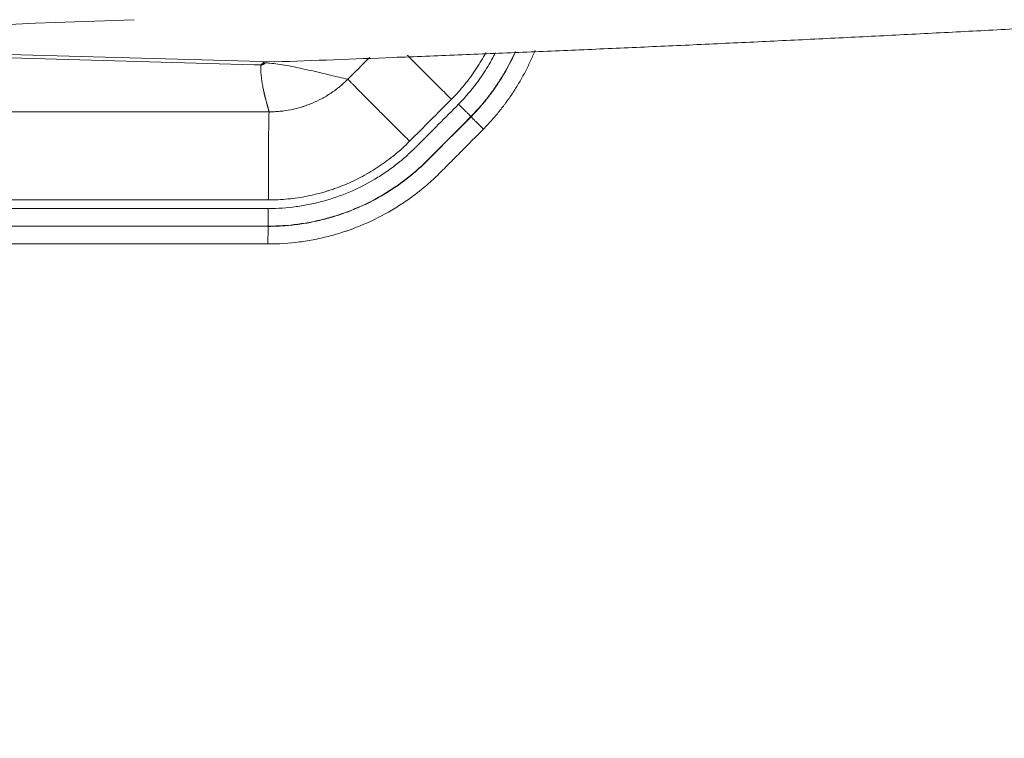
# Model space of a CAD drawing. Header units: millimetres. Extents: x 0 to 594, y 0 to 420.
# Tile 161 of 256: x 204.35 to 212.73, y 301.39 to 307.5. Entities that reach past the tile are written whole.
import ezdxf

# ---------------------------------------------------------------- set-up
doc = ezdxf.new("R2010")
doc.units = ezdxf.units.MM
doc.layers.add('1', color=7, linetype='Continuous', true_color=0xffffff)
doc.styles.add('Arial Unicode MS', font='txt')
doc.dimstyles.get("Standard").update_dxf_attribs({"dimtxt": 0.18, "dimasz": 0.18, "dimexe": 0.18, "dimexo": 0.0625, "dimgap": 0.09, "dimtad": 0, "dimtih": 1, "dimtoh": 1, "dimdec": 4, "dimzin": 0, "dimdsep": 46, "dimtxsty": 'Standard', "dimcen": 0.09, "dimadec": 0, "dimazin": 0, "dimtfac": 1, "dimtdec": 4, "dimtofl": 0, "dimtmove": 0, "dimatfit": 3, "dimfxl": 0, "dimtolj": 1, "dimtzin": 0, "dimarcsym": 0})

# ---------------------------------------------------------------- blocks, each defined once
blk = doc.blocks.new('_U0')
at = {"layer": '1', "color": 18, "lineweight": 13}
for p, q in [((147.6569, 304.1723), (147.6569, 390.192)), ((305.8469, 301.3923), (305.8469, 390.192)), ((147.6569, 388.192), (198.8518, 388.192)), ((305.8469, 388.192), (254.6521, 388.192))]:
    blk.add_line(p, q, dxfattribs=at)
at = {"layer": '1', "color": 18}
for points in [[(147.6569, 388.192), (151.1569, 389.1299), (151.1569, 387.2542)], [(305.8469, 388.192), (302.3469, 387.2542), (302.3469, 389.1299)]]:
    blk.add_solid(points, dxfattribs=at)
at = {"layer": '1', "color": 18, "linetype": 'Continuous', "lineweight": 13, "char_height": 3.5, "attachment_point": 7, "line_spacing_factor": 1.047437, "style": 'Arial Unicode MS'}
for s, insert in [('\\fArial Unicode MS|b0|i0;\\W1.0000;3.16', (200.5373, 385.5562)), ('\\fArial Unicode MS|b0|i0;\\W1.0000;LIFT POINT SPAN', (213.2036, 385.5562))]:
    blk.add_mtext(s, dxfattribs=dict(at, insert=insert))

msp = doc.modelspace()

# ---------------------------------------------------------------- linework, layer by layer
at = {"layer": '1', "color": 155, "linetype": 'Continuous', "lineweight": 13}
for p, q in [((206.3482, 307.1209), (198.9649, 307.3364)), ((206.4023, 307.1194), (206.3482, 307.1209)), ((194.9998, 306.7266), (206.4749, 306.721)), ((206.4682, 305.9714), (194.9932, 305.977)), ((194.9931, 305.9044), (206.4682, 305.8988)), ((194.9915, 305.7524), (206.4665, 305.7468)), ((206.4669, 305.749), (194.9918, 305.7546)), ((206.4665, 305.7468), (206.4669, 305.749)), ((206.4652, 305.5971), (194.9902, 305.6026))]:
    msp.add_line(p, q, dxfattribs=at)
for centre, major_axis, ratio, start_param, end_param in [((206.4023, 307.1693), (0.0335, 0.0371), 0.998643, 3.875896, 4.801664), ((206.4669, 305.8988), (-0.0001, -0.15), 0.008727, 0.052364, 1.570801), ((206.4665, 305.5971), (-0.0001, -0.15), 0.008722, 3.193957, 4.712393)]:
    msp.add_ellipse(centre, major_axis=major_axis, ratio=ratio, start_param=start_param, end_param=end_param, dxfattribs=at)
for points, degree in [([(205.3276, 307.5048), (203.5381, 307.4374), (201.7487, 307.3801), (199.9593, 307.3328)], 3), ([(199.9593, 307.3328), (202.1451, 307.2679), (204.3308, 307.2055), (206.5167, 307.1454)], 3), ([(206.4422, 307.1393), (206.4425, 307.1391), (206.4428, 307.1388), (206.4431, 307.1386)], 3), ([(206.443, 307.1385), (206.4558, 307.1374), (206.4686, 307.1363), (206.4814, 307.1352)], 3), ([(206.5167, 307.1454), (206.518, 307.1455), (206.5194, 307.1455), (206.5207, 307.1456)], 3), ([(206.4031, 307.1186), (206.4029, 307.1189), (206.4026, 307.1191), (206.4023, 307.1194)], 3), ([(206.4032, 307.0972), (206.403, 307.1081), (206.4031, 307.1186)], 2), ([(208.1907, 306.6808), (208.1911, 306.6803), (208.1915, 306.6798), (208.1919, 306.6793)], 3)]:
    msp.add_open_spline(points, degree=degree, dxfattribs=at)
for points, degree, knots in [([(206.5207, 307.1456), (206.8571, 307.1579), (207.3773, 307.177), (208.0813, 307.2048), (208.6326, 307.2274), (209.1838, 307.2508), (209.6432, 307.2711), (210.0107, 307.2877), (210.3782, 307.3046), (210.7457, 307.3219), (211.1132, 307.3396), (211.3888, 307.3532), (211.6644, 307.3669), (212.0319, 307.3855), (212.4912, 307.4093), (213.0424, 307.4386), (213.5514, 307.4665), (213.8765, 307.4848), (214.018, 307.4928)], 3, [0, 0, 0, 0, 0.134599, 0.208124, 0.281648, 0.355174, 0.428699, 0.465462, 0.502225, 0.575751, 0.612514, 0.649277, 0.68604, 0.722803, 0.796329, 0.869855, 0.94338, 1, 1, 1, 1]), ([(208.3177, 307.2247), (208.3051, 307.201), (208.2918, 307.1775), (208.2744, 307.1483), (208.2708, 307.1424), (208.2636, 307.1305), (208.2526, 307.1129), (208.2413, 307.0954), (208.203, 307.0378), (208.1703, 306.9934), (208.1005, 306.9079), (208.0635, 306.8669), (208.0244, 306.8275)], 3, [0, 0, 0, 0, 0.163355, 0.163355, 0.205187, 0.205187, 0.247019, 0.330684, 0.330684, 0.665342, 0.665342, 1, 1, 1, 1]), ([(208.0851, 306.7858), (208.1051, 306.8064), (208.1248, 306.8273), (208.1534, 306.8595), (208.1628, 306.8703), (208.1814, 306.8922), (208.1905, 306.9033), (208.204, 306.92), (208.2085, 306.9257), (208.2174, 306.937), (208.2305, 306.9539), (208.2433, 306.9711), (208.2685, 307.0058), (208.2847, 307.0292), (208.3158, 307.0767), (208.3458, 307.1249), (208.3778, 307.1824), (208.3951, 307.2158), (208.3992, 307.2241)], 3, [0, 0, 0, 0, 0.158084, 0.158084, 0.237126, 0.237126, 0.316168, 0.316168, 0.355689, 0.355689, 0.39521, 0.474252, 0.474252, 0.632336, 0.632336, 0.79042, 0.948504, 1, 1, 1, 1]), ([(208.569, 307.2346), (208.5656, 307.2272), (208.5494, 307.1917), (208.5184, 307.1292), (208.4736, 307.0487), (208.4411, 306.9964), (208.4073, 306.9449), (208.3897, 306.9194), (208.3624, 306.8819), (208.3485, 306.8632), (208.3342, 306.8448), (208.3246, 306.8326), (208.3197, 306.8265), (208.3051, 306.8082), (208.2952, 306.7962), (208.275, 306.7724), (208.2648, 306.7607), (208.2337, 306.7258), (208.2124, 306.7031), (208.1907, 306.6808)], 3, [0, 0, 0, 0, 0.036509, 0.174151, 0.311792, 0.449434, 0.449434, 0.587075, 0.587075, 0.655896, 0.690307, 0.690307, 0.724717, 0.724717, 0.793538, 0.793538, 0.862358, 0.862358, 1, 1, 1, 1]), ([(208.1919, 306.6793), (208.2136, 306.7016), (208.2349, 306.7243), (208.266, 306.7592), (208.2762, 306.7709), (208.2963, 306.7946), (208.3062, 306.8066), (208.3257, 306.8309), (208.3353, 306.8431), (208.3495, 306.8617), (208.3542, 306.8679), (208.3636, 306.8804), (208.3867, 306.9118), (208.4087, 306.9436), (208.4426, 306.9954), (208.4752, 307.0478), (208.52, 307.1284), (208.5508, 307.1905), (208.5669, 307.2255), (208.5701, 307.2327)], 3, [0, 0, 0, 0, 0.13786, 0.13786, 0.20679, 0.20679, 0.275719, 0.275719, 0.344649, 0.344649, 0.379114, 0.379114, 0.413579, 0.551439, 0.551439, 0.689299, 0.827158, 0.965018, 1, 1, 1, 1]), ([(208.7361, 307.2428), (208.7357, 307.2417), (208.7352, 307.2405), (208.7221, 307.2085), (208.6955, 307.1476), (208.6514, 307.0585), (208.603, 306.9716), (208.5678, 306.9151), (208.5313, 306.8593), (208.5123, 306.8318), (208.4876, 306.7979), (208.4826, 306.7911), (208.4725, 306.7777), (208.4675, 306.7709), (208.4521, 306.7509), (208.4418, 306.7377), (208.4207, 306.7116), (208.41, 306.6986), (208.3883, 306.6731), (208.3553, 306.6351), (208.3209, 306.5983), (208.2974, 306.5742)], 3, [0, 0, 0, 0, 0.004789, 0.004789, 0.129191, 0.253592, 0.377993, 0.502395, 0.502395, 0.626796, 0.626796, 0.657896, 0.657896, 0.688997, 0.688997, 0.751197, 0.751197, 0.813398, 0.813398, 0.875599, 1, 1, 1, 1]), ([(206.443, 307.1386), (206.4419, 307.1371), (206.4407, 307.1357), (206.4381, 307.1329), (206.4367, 307.1316), (206.4322, 307.1278), (206.4289, 307.1257), (206.4219, 307.1221), (206.4182, 307.1208), (206.4107, 307.119), (206.4069, 307.1186), (206.4031, 307.1186)], 3, [0, 0, 0, 0, 0.125, 0.125, 0.25, 0.25, 0.5, 0.5, 0.75, 0.75, 1, 1, 1, 1]), ([(206.4127, 307.1267), (206.4139, 307.1279), (206.4152, 307.1293), (206.4169, 307.1312), (206.4173, 307.1316), (206.418, 307.1324), (206.4184, 307.1328), (206.4195, 307.1341), (206.4202, 307.135), (206.4225, 307.1377), (206.4241, 307.1397), (206.4267, 307.1429), (206.4275, 307.1441), (206.429, 307.146), (206.4297, 307.1468), (206.4303, 307.1477)], 3, [0, 0, 0, 0, 0.259875, 0.259875, 0.324844, 0.324844, 0.389813, 0.389813, 0.519751, 0.519751, 0.779626, 0.779626, 0.909563, 0.909563, 1, 1, 1, 1]), ([(206.4814, 307.1352), (206.5042, 307.1327), (206.5523, 307.1274), (206.6285, 307.1152), (206.7148, 307.0981), (206.8381, 307.0704), (206.983, 307.036), (207.0959, 307.01), (207.1449, 306.9987)], 3, [0, 0, 0, 0, 0.10314, 0.217375, 0.346839, 0.500018, 0.782649, 1, 1, 1, 1]), ([(207.1449, 306.9987), (207.2041, 307.0582), (207.2632, 307.1176), (207.3248, 307.1795), (207.3272, 307.182), (207.3297, 307.1844)], 3, [0, 0, 0, 0, 0.96024, 0.96024, 1, 1, 1, 1]), ([(208.0243, 306.8276), (208.0076, 306.8442), (207.9909, 306.8608), (207.9577, 306.8939), (207.9411, 306.9104), (207.9084, 306.943), (207.8922, 306.9592), (207.8602, 306.9911), (207.8287, 307.0226), (207.7832, 307.068), (207.7399, 307.1114), (207.6992, 307.1522), (207.6741, 307.1775), (207.6578, 307.1938), (207.6537, 307.198), (207.6497, 307.202)], 3, [0, 0, 0, 0, 0.119796, 0.119796, 0.239593, 0.239593, 0.359389, 0.359389, 0.479185, 0.598982, 0.718778, 0.838574, 0.958371, 0.958371, 1, 1, 1, 1]), ([(206.4023, 307.1194), (206.4029, 307.1195), (206.4036, 307.1198), (206.4047, 307.1203), (206.405, 307.1205), (206.4058, 307.121), (206.4063, 307.1213), (206.4084, 307.1228), (206.4104, 307.1245), (206.4127, 307.1267)], 3, [0, 0, 0, 0, 0.25, 0.25, 0.375, 0.375, 0.5, 0.5, 1, 1, 1, 1]), ([(206.4749, 306.721), (206.4604, 306.7728), (206.4527, 306.8016), (206.4364, 306.8623), (206.4268, 306.9075), (206.4048, 307.0117), (206.4032, 307.0972)], 2, [0, 0, 0, 0.226766, 0.226766, 0.50614, 0.50614, 1, 1, 1]), ([(206.4749, 306.721), (206.4752, 306.721), (206.4754, 306.721), (206.4759, 306.721), (206.4766, 306.721), (206.4783, 306.721), (206.4818, 306.721), (206.4886, 306.721), (206.5022, 306.7213), (206.5139, 306.7217), (206.5371, 306.7228), (206.5526, 306.724), (206.5988, 306.7285), (206.6293, 306.733), (206.69, 306.7451), (206.7201, 306.7526), (206.7538, 306.7628), (206.7575, 306.764), (206.7649, 306.7664), (206.776, 306.77), (206.8017, 306.7788), (206.8234, 306.7872), (206.8662, 306.8049), (206.894, 306.8181), (206.9484, 306.8472), (206.9748, 306.8631), (207.0071, 306.8846), (207.0167, 306.8912), (207.0262, 306.898), (207.0325, 306.9025), (207.0357, 306.9049), (207.0514, 306.9165), (207.0759, 306.9357), (207.0995, 306.956), (207.1168, 306.9717), (207.1254, 306.9797), (207.1352, 306.9892), (207.1401, 306.9939), (207.1425, 306.9964), (207.1437, 306.9976), (207.1442, 306.9981), (207.1446, 306.9984), (207.1447, 306.9986), (207.1449, 306.9988)], 3, [0, 0, 0, 0, 0.000977, 0.000977, 0.001953, 0.003906, 0.007813, 0.015625, 0.03125, 0.0625, 0.0625, 0.125, 0.125, 0.25, 0.25, 0.375, 0.375, 0.390625, 0.390625, 0.40625, 0.4375, 0.5, 0.5, 0.625, 0.625, 0.75, 0.75, 0.78125, 0.796875, 0.796875, 0.8125, 0.8125, 0.875, 0.9375, 0.9375, 0.96875, 0.984375, 0.992187, 0.996094, 0.998047, 0.999023, 0.999023, 1, 1, 1, 1]), ([(207.6696, 306.4709), (207.6528, 306.4875), (207.6361, 306.5042), (207.6028, 306.5373), (207.5863, 306.5538), (207.5535, 306.5865), (207.5373, 306.6026), (207.5053, 306.6346), (207.4737, 306.6661), (207.4282, 306.7116), (207.3849, 306.755), (207.3441, 306.7959), (207.319, 306.8212), (207.2949, 306.8454), (207.2834, 306.857), (207.2616, 306.879), (207.2513, 306.8894), (207.232, 306.9089), (207.223, 306.918), (207.2064, 306.9349), (207.1987, 306.9427), (207.1849, 306.9568), (207.1787, 306.9632), (207.1678, 306.9744), (207.1631, 306.9792), (207.1552, 306.9875), (207.1521, 306.9908), (207.1473, 306.996), (207.1457, 306.9978), (207.1449, 306.9988)], 3, [0, 0, 0, 0, 0.0625, 0.0625, 0.125, 0.125, 0.1875, 0.1875, 0.25, 0.3125, 0.375, 0.4375, 0.5, 0.5, 0.5625, 0.5625, 0.625, 0.625, 0.6875, 0.6875, 0.75, 0.75, 0.8125, 0.8125, 0.875, 0.875, 0.9375, 0.9375, 1, 1, 1, 1]), ([(208.0243, 306.8276), (207.9652, 306.7681), (207.9061, 306.7087), (207.7878, 306.5897), (207.7287, 306.5303), (207.6696, 306.4709)], 3, [0, 0, 0, 0, 0.5, 0.5, 1, 1, 1, 1]), ([(206.4682, 305.8988), (206.5483, 305.8987), (206.6275, 305.9041), (206.7449, 305.92), (206.7838, 305.9266), (206.8612, 305.9425), (206.8997, 305.9518), (206.9762, 305.9729), (207.0142, 305.9848), (207.0898, 306.0112), (207.1269, 306.0256), (207.2364, 306.0723), (207.3068, 306.1081), (207.4084, 306.169), (207.4417, 306.1905), (207.5069, 306.2357), (207.5388, 306.2595), (207.5779, 306.2907), (207.5857, 306.297), (207.5973, 306.3065), (207.6011, 306.3097), (207.6087, 306.3162), (207.6278, 306.3323), (207.6464, 306.3489), (207.6758, 306.3759), (207.6903, 306.3896), (207.7118, 306.4105), (207.7189, 306.4175), (207.7295, 306.4281), (207.733, 306.4317), (207.7401, 306.4388), (207.8563, 306.5556), (207.9725, 306.6725), (208.0851, 306.7858)], 3, [0, 0, 0, 0, 0.125, 0.125, 0.1875, 0.1875, 0.25, 0.25, 0.3125, 0.3125, 0.375, 0.375, 0.5, 0.5, 0.5625, 0.5625, 0.625, 0.625, 0.640625, 0.640625, 0.648438, 0.648438, 0.65625, 0.6875, 0.6875, 0.71875, 0.71875, 0.734375, 0.734375, 0.742188, 0.742188, 0.75, 1, 1, 1, 1]), ([(206.4682, 305.9714), (206.4683, 305.9954), (206.4683, 306.0194), (206.4683, 306.0672), (206.4684, 306.091), (206.4685, 306.1381), (206.4686, 306.1614), (206.4687, 306.2075), (206.4688, 306.2301), (206.469, 306.2746), (206.4691, 306.2965), (206.4693, 306.339), (206.4694, 306.3598), (206.4696, 306.4), (206.4698, 306.4195), (206.47, 306.4571), (206.4702, 306.4752), (206.4705, 306.5097), (206.4707, 306.5261), (206.471, 306.5573), (206.4712, 306.572), (206.4715, 306.5996), (206.4717, 306.6124), (206.4721, 306.636), (206.4723, 306.6468), (206.4727, 306.6663), (206.4729, 306.6751), (206.4733, 306.6903), (206.4735, 306.6968), (206.4739, 306.7076), (206.4741, 306.7119), (206.4745, 306.7181), (206.4747, 306.7201), (206.4749, 306.721)], 3, [0, 0, 0, 0, 0.0625, 0.0625, 0.125, 0.125, 0.1875, 0.1875, 0.25, 0.25, 0.3125, 0.3125, 0.375, 0.375, 0.4375, 0.4375, 0.5, 0.5, 0.5625, 0.5625, 0.625, 0.625, 0.6875, 0.6875, 0.75, 0.75, 0.8125, 0.8125, 0.875, 0.875, 0.9375, 0.9375, 1, 1, 1, 1]), ([(208.1907, 306.6808), (208.1906, 306.6809), (208.19, 306.6816), (208.1881, 306.6835), (208.1863, 306.6854), (208.1847, 306.6871), (208.1841, 306.6876), (208.1832, 306.6886), (208.1828, 306.6889), (208.1822, 306.6896), (208.1805, 306.6913), (208.1771, 306.6947), (208.1717, 306.7001), (208.1676, 306.7042), (208.1648, 306.707), (208.1643, 306.7076), (208.1631, 306.7087), (208.1614, 306.7104), (208.1596, 306.7122), (208.156, 306.7158), (208.1509, 306.7208), (208.1455, 306.7262), (208.1413, 306.7304), (208.1398, 306.7318), (208.1376, 306.734), (208.1369, 306.7347), (208.1354, 306.7362), (208.1317, 306.7399), (208.1248, 306.7467), (208.1153, 306.7561), (208.1087, 306.7625), (208.1037, 306.7675), (208.102, 306.7691), (208.0987, 306.7724), (208.0953, 306.7758), (208.0915, 306.7795), (208.0893, 306.7816), (208.0887, 306.7822), (208.0885, 306.7825), (208.0881, 306.7829), (208.087, 306.7839), (208.086, 306.7849), (208.0851, 306.7858)], 3, [0, 0, 0, 0, 0.0625, 0.125, 0.1875, 0.1875, 0.21875, 0.21875, 0.234375, 0.234375, 0.25, 0.3125, 0.375, 0.4375, 0.4375, 0.453125, 0.453125, 0.46875, 0.5, 0.5, 0.5625, 0.625, 0.625, 0.65625, 0.65625, 0.671875, 0.671875, 0.6875, 0.75, 0.8125, 0.875, 0.875, 0.90625, 0.90625, 0.9375, 0.96875, 0.976562, 0.976562, 0.980469, 0.980469, 0.984375, 1, 1, 1, 1]), ([(206.4665, 305.7468), (206.4667, 305.7468), (206.4669, 305.7468), (206.4672, 305.7468), (206.4677, 305.7468), (206.4689, 305.7468), (206.4712, 305.7468), (206.4759, 305.7469), (206.4852, 305.7469), (206.5037, 305.7471), (206.5408, 305.748), (206.5725, 305.7496), (206.6357, 305.7537), (206.7194, 305.762), (206.8022, 305.7758), (206.8845, 305.7924), (206.9255, 305.802), (207.0069, 305.824), (207.0473, 305.8364), (207.0976, 305.8535), (207.1077, 305.8571), (207.1277, 305.8643), (207.1576, 305.8753), (207.187, 305.887), (207.2845, 305.9276), (207.3597, 305.965), (207.4685, 306.0284), (207.5041, 306.0508), (207.5739, 306.0979), (207.6081, 306.1227), (207.6501, 306.1552), (207.6584, 306.1618), (207.675, 306.1751), (207.6833, 306.1818), (207.6996, 306.1954), (207.7078, 306.2023), (207.7239, 306.2161), (207.7319, 306.2231), (207.7715, 306.2584), (207.8023, 306.2877), (207.8361, 306.3215), (207.8398, 306.3252), (207.8473, 306.3328), (207.8585, 306.3441), (207.8848, 306.3704), (207.9372, 306.4231), (208.0421, 306.5286), (208.1319, 306.619), (208.1919, 306.6793)], 3, [0, 0, 0, 0, 0.000244, 0.000244, 0.000488, 0.000977, 0.001953, 0.003906, 0.007812, 0.015625, 0.03125, 0.0625, 0.0625, 0.125, 0.1875, 0.1875, 0.25, 0.25, 0.3125, 0.3125, 0.328125, 0.328125, 0.34375, 0.375, 0.375, 0.5, 0.5, 0.5625, 0.5625, 0.625, 0.625, 0.640625, 0.640625, 0.65625, 0.65625, 0.671875, 0.671875, 0.6875, 0.6875, 0.75, 0.75, 0.757813, 0.757813, 0.765625, 0.78125, 0.8125, 0.875, 1, 1, 1, 1]), ([(208.1907, 306.6808), (208.131, 306.6207), (208.0413, 306.5305), (207.9368, 306.4254), (207.8845, 306.3728), (207.8583, 306.3465), (207.8471, 306.3352), (207.8397, 306.3277), (207.8359, 306.324), (207.8022, 306.2903), (207.7716, 306.261), (207.732, 306.2258), (207.724, 306.2188), (207.708, 306.2049), (207.6998, 306.1981), (207.6835, 306.1845), (207.6753, 306.1778), (207.6628, 306.1678), (207.6587, 306.1645), (207.6503, 306.1579), (207.6461, 306.1546), (207.6084, 306.1253), (207.5741, 306.1005), (207.5043, 306.0533), (207.4688, 306.0309), (207.36, 305.9674), (207.2848, 305.9299), (207.1874, 305.8893), (207.1678, 305.8815), (207.138, 305.8702), (207.1231, 305.8647), (207.1081, 305.8594), (207.098, 305.8558), (207.093, 305.8541), (207.0477, 305.8386), (207.0073, 305.8262), (206.9258, 305.8042), (206.8849, 305.7946), (206.8026, 305.778), (206.7612, 305.7711), (206.6363, 305.7545), (206.5521, 305.7489), (206.4669, 305.749)], 3, [0, 0, 0, 0, 0.125, 0.1875, 0.21875, 0.234375, 0.242188, 0.242188, 0.25, 0.25, 0.3125, 0.3125, 0.328125, 0.328125, 0.34375, 0.34375, 0.359375, 0.359375, 0.367187, 0.367187, 0.375, 0.375, 0.4375, 0.4375, 0.5, 0.5, 0.625, 0.625, 0.65625, 0.65625, 0.671875, 0.679687, 0.679687, 0.6875, 0.6875, 0.75, 0.75, 0.8125, 0.8125, 0.875, 0.875, 1, 1, 1, 1]), ([(208.2974, 306.5742), (208.2966, 306.575), (208.2955, 306.5761), (208.2945, 306.5771), (208.2941, 306.5775), (208.2939, 306.5777), (208.2932, 306.5784), (208.2911, 306.5805), (208.2873, 306.5842), (208.2839, 306.5875), (208.2805, 306.5909), (208.2788, 306.5925), (208.2738, 306.5974), (208.2673, 306.6039), (208.2578, 306.6133), (208.2509, 306.6201), (208.2472, 306.6238), (208.2457, 306.6253), (208.245, 306.626), (208.2428, 306.6282), (208.2413, 306.6296), (208.2371, 306.6338), (208.2316, 306.6392), (208.2266, 306.6442), (208.223, 306.6478), (208.2212, 306.6496), (208.2195, 306.6513), (208.2183, 306.6524), (208.2178, 306.653), (208.215, 306.6558), (208.2109, 306.6599), (208.2055, 306.6653), (208.2021, 306.6687), (208.2004, 306.6704), (208.1997, 306.6711), (208.1994, 306.6714), (208.1985, 306.6724), (208.1979, 306.6729), (208.1963, 306.6746), (208.1944, 306.6765), (208.1926, 306.6784), (208.192, 306.6791), (208.1919, 306.6793)], 3, [0, 0, 0, 0, 0.015625, 0.019531, 0.019531, 0.023437, 0.023437, 0.03125, 0.0625, 0.09375, 0.09375, 0.125, 0.125, 0.1875, 0.25, 0.3125, 0.328125, 0.328125, 0.34375, 0.34375, 0.375, 0.375, 0.4375, 0.5, 0.5, 0.53125, 0.546875, 0.546875, 0.5625, 0.5625, 0.625, 0.6875, 0.75, 0.765625, 0.765625, 0.78125, 0.78125, 0.8125, 0.8125, 0.875, 0.9375, 1, 1, 1, 1]), ([(208.2974, 306.5742), (208.2341, 306.5105), (208.1391, 306.415), (208.0283, 306.3036), (207.9769, 306.2518), (207.9551, 306.23), (207.9492, 306.224), (207.9452, 306.22), (207.9432, 306.218), (207.9333, 306.2081), (207.9253, 306.2002), (207.8852, 306.1609), (207.8523, 306.1304), (207.8099, 306.0935), (207.8013, 306.0862), (207.784, 306.0718), (207.7753, 306.0646), (207.7622, 306.054), (207.7578, 306.0505), (207.749, 306.0435), (207.7357, 306.033), (207.7224, 306.0227), (207.6776, 305.9888), (207.6411, 305.963), (207.5667, 305.9138), (207.5288, 305.8905), (207.4129, 305.8244), (207.3329, 305.7854), (207.2293, 305.743), (207.2084, 305.7349), (207.1767, 305.7231), (207.1662, 305.7193), (207.1502, 305.7137), (207.1449, 305.7118), (207.1342, 305.7082), (207.1289, 305.7064), (207.0809, 305.6903), (207.038, 305.6774), (206.9517, 305.6545), (206.9083, 305.6444), (206.821, 305.6272), (206.7771, 305.62), (206.6447, 305.6028), (206.5555, 305.597), (206.4652, 305.5971)], 3, [0, 0, 0, 0, 0.125, 0.1875, 0.21875, 0.226562, 0.230469, 0.230469, 0.234375, 0.234375, 0.25, 0.25, 0.3125, 0.3125, 0.328125, 0.328125, 0.34375, 0.34375, 0.351562, 0.351562, 0.359375, 0.375, 0.375, 0.4375, 0.4375, 0.5, 0.5, 0.625, 0.625, 0.65625, 0.65625, 0.671875, 0.671875, 0.679687, 0.679687, 0.6875, 0.6875, 0.75, 0.75, 0.8125, 0.8125, 0.875, 0.875, 1, 1, 1, 1]), ([(207.6696, 306.4709), (207.6498, 306.451), (207.6094, 306.4123), (207.546, 306.3574), (207.502, 306.323), (207.4739, 306.3021), (207.4682, 306.2979), (207.4569, 306.2897), (207.4398, 306.2775), (207.4226, 306.2656), (207.3879, 306.2424), (207.341, 306.2126), (207.2929, 306.1853), (207.2199, 306.1462), (207.1699, 306.1225), (207.0932, 306.0906), (207.0673, 306.0805), (207.028, 306.0664), (207.0083, 306.0596), (206.985, 306.052), (206.975, 306.0489), (206.9683, 306.0468), (206.965, 306.0458), (206.9348, 306.0366), (206.881, 306.0217), (206.8268, 306.0095), (206.7452, 305.9932), (206.6904, 305.9851), (206.6075, 305.9769), (206.5521, 305.9728), (206.4963, 305.9714), (206.4682, 305.9714)], 3, [0, 0, 0, 0, 0.0625, 0.125, 0.1875, 0.1875, 0.203125, 0.203125, 0.21875, 0.25, 0.25, 0.3125, 0.375, 0.375, 0.5, 0.5, 0.5625, 0.5625, 0.59375, 0.609375, 0.617187, 0.617187, 0.625, 0.625, 0.6875, 0.75, 0.75, 0.875, 0.875, 0.9375, 1, 1, 1, 1])]:
    msp.add_open_spline(points, degree=degree, knots=knots, dxfattribs=at)

# ---------------------------------------------------------------- dimensions: what is measured, and where the dimension line sits
at = {"layer": '1', "color": 18, "linetype": 'Continuous', "lineweight": 13}
dim = msp.add_linear_dim(base=(305.8469, 388.192), p1=(147.6569, 304.1723), p2=(305.8469, 301.3923), text=' <> \\fArial Unicode MS|b0|i0;\\C18;{\\H1.00x;\\fArial Unicode MS|b0|i0;LIFT POINT SPAN\\fArial Unicode MS|b0|i0;}\\C18;', dimstyle='Standard', override={"dimtxt": 3.5, "dimasz": 3.5, "dimexe": 2, "dimexo": 0, "dimgap": 1.5, "dimtih": 1, "dimtoh": 1, "dimdec": 2, "dimlfac": 0.02, "dimdsep": 46, "dimlunit": 2, "dimtxsty": 'Arial Unicode MS', "dimsah": 1, "dimse1": 0, "dimse2": 0, "dimsd1": 0, "dimsd2": 0, "dimclrd": 18, "dimclre": 18, "dimclrt": 18, "dimtol": 0, "dimtm": -0.1, "dimtfac": 1, "dimtdec": 2, "dimtofl": 1, "dimtmove": 0, "dimlwd": 13, "dimlwe": 13}, dxfattribs=at)
dim.commit()
dim.dimension.update_dxf_attribs({"geometry": '_U0', "text_midpoint": (226.7519, 388.192), "dimtype": 160})

doc.saveas('drawing.dxf')
